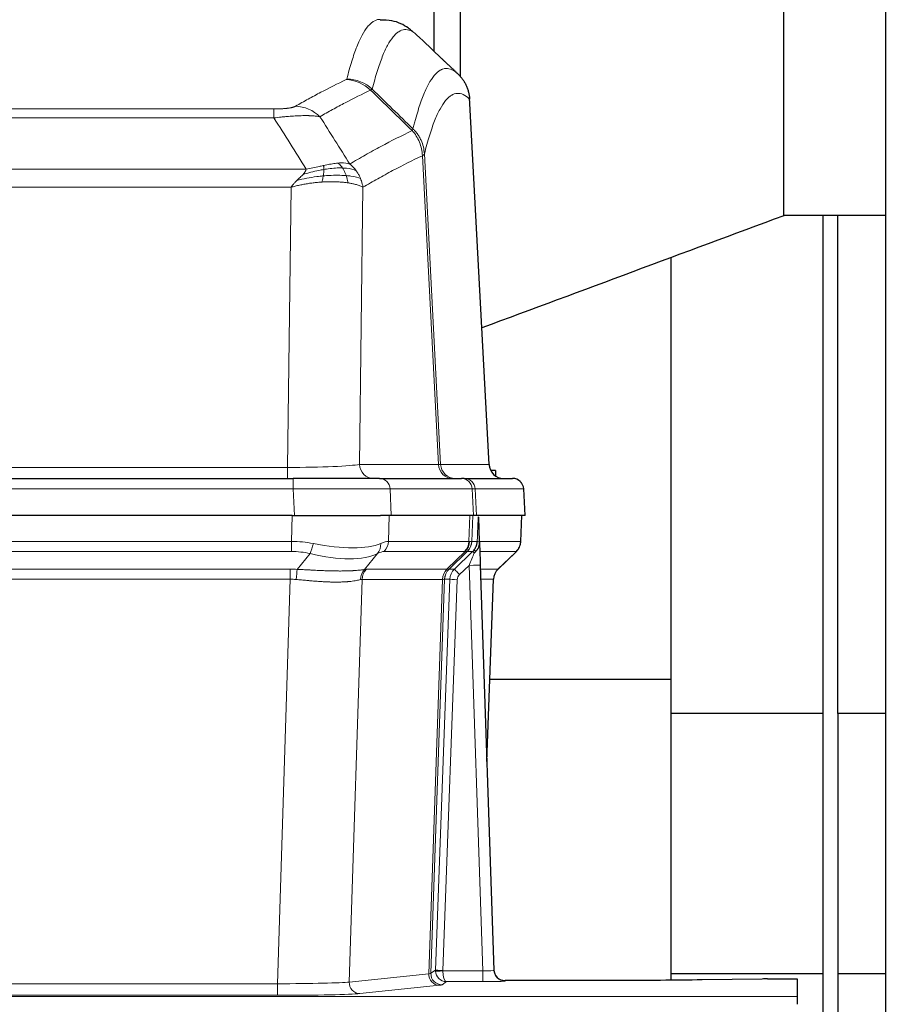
# Model space of a CAD drawing. Header units: inches. Extents: x 0 to 17820, y -10 to 12600.
# Tile 65 of 116: x 4434 to 4671, y 10429 to 10695. Entities that reach past the tile are written whole.
import ezdxf

# ---------------------------------------------------------------- set-up
doc = ezdxf.new("R2010")
doc.units = ezdxf.units.IN
doc.layers.add('1', color=7, linetype='Continuous', true_color=0xffffff)
doc.layers.add('254', color=7, linetype='Continuous', true_color=0xffffff)
doc.styles.add('latin_extended', font='simplex.shx')
doc.dimstyles.get("Standard").update_dxf_attribs({"dimtxt": 0.18, "dimasz": 0.18, "dimexe": 0.18, "dimexo": 0.0625, "dimgap": 0.09, "dimtad": 0, "dimtih": 1, "dimtoh": 1, "dimdec": 4, "dimzin": 0, "dimdsep": 46, "dimtxsty": 'Standard', "dimcen": 0.09, "dimadec": 0, "dimazin": 0, "dimtfac": 1, "dimtdec": 4, "dimtofl": 0, "dimtmove": 0, "dimatfit": 3, "dimfxl": 1, "dimtolj": 1, "dimtzin": 0, "dimarcsym": 0})

# ---------------------------------------------------------------- blocks, each defined once
blk = doc.blocks.new('_U1')
at = {"layer": '254', "color": 3, "linetype": 'Continuous', "lineweight": 13, "transparency": 16777216}
for p, q in [((3912.93, 9280.7), (3912.93, 11785.66)), ((3546.09, 9280.7), (3942.93, 9280.7)), ((3912.93, 9175.7), (3912.93, 8778.65)), ((5283.09, 8673.65), (3882.93, 8673.65))]:
    blk.add_line(p, q, dxfattribs=at)
at = {"layer": '254', "color": 3, "transparency": 16777216}
for points in [[(3930.43, 9175.7), (3895.43, 9175.7), (3912.93, 9280.7)], [(3895.43, 8778.65), (3930.43, 8778.65), (3912.93, 8673.65)]]:
    blk.add_solid(points, dxfattribs=at)
at = {"layer": 'Defpoints', "color": 0, "transparency": 16777216}
for p in [(3516.09, 9280.7), (3912.93, 8673.65), (5313.09, 8673.65)]:
    blk.add_point(p, dxfattribs=at)
at = {"layer": '254', "color": 2, "lineweight": 13, "transparency": 16777216, "insert": (3755.43, 11463.16), "char_height": 105, "attachment_point": 1, "rotation": 90, "style": 'latin_extended'}
blk.add_mtext('\\A1;607', dxfattribs=at)

msp = doc.modelspace()

# ---------------------------------------------------------------- linework, layer by layer
at = {"layer": '1', "color": 2, "linetype": 'Continuous', "lineweight": 25}
for p, q in [((4668.09, 10296.149), (4668.09, 11096.149)), ((4640.48, 10642.018), (4640.48, 10731.28)), ((4546.09, 10686.329), (4546.09, 10716.651)), ((4553.09, 10716.647), (4553.09, 10679.499)), ((4560.865, 10574.832), (4555.594, 10673.968)), ((4640.48, 10642.199), (4668.09, 10642.199)), ((4651.09, 10507.555), (4651.09, 10642.197)), ((4655.09, 10507.555), (4655.09, 10642.197)), ((4610.09, 10516.768), (4610.09, 10630.714)), ((4562.59, 10573.149), (4561.337, 10573.149)), ((4562.59, 10573.149), (4562.59, 10571.75)), ((4292.179, 10571.044), (4508, 10571.044)), ((4531.255, 10571.044), (4508, 10571.044)), ((4531.255, 10571.044), (4553.429, 10571.044)), ((4554.126, 10571.044), (4553.429, 10571.044)), ((4554.126, 10571.044), (4567.237, 10571.044)), ((4570.628, 10561.044), (4570.247, 10568.203)), ((4507.701, 10561.044), (4292.478, 10561.044)), ((4507.701, 10561.044), (4531.56, 10561.044)), ((4534.455, 10561.044), (4531.56, 10561.044)), ((4556.709, 10561.044), (4534.455, 10561.044)), ((4557.494, 10561.044), (4556.709, 10561.044)), ((4570.611, 10561.044), (4557.494, 10561.044)), ((4558.301, 10553.883), (4558.074, 10560.613)), ((4569.439, 10554.034), (4569.687, 10561.044)), ((4558.302, 10553.833), (4558.301, 10553.883)), ((4563.289, 10546.52), (4568.026, 10551.029)), ((4558.51, 10547.566), (4562.199, 10438.189)), ((4560.298, 10494.541), (4562.077, 10543.815)), ((4610.09, 10516.768), (4561.087, 10516.768)), ((4610.09, 10435.495), (4610.09, 10516.768)), ((4651.09, 10507.555), (4610.09, 10507.555)), ((4651.09, 10437.268), (4651.09, 10507.555)), ((4655.09, 10507.555), (4655.09, 10437.268)), ((4668.09, 10507.555), (4655.09, 10507.555)), ((4562.199, 10438.189), (4562.206, 10438.055)), ((4651.09, 10437.268), (4610.09, 10437.268)), ((4651.09, 10413.65), (4651.09, 10437.268)), ((4668.09, 10437.268), (4655.09, 10437.268)), ((4655.09, 10437.268), (4655.09, 10413.65)), ((4595.089, 10435.423), (4565.187, 10435.423)), ((4634.633, 10435.832), (4618.469, 10435.587)), ((4636.132, 10435.843), (4644.089, 10435.843)), ((4644.089, 10435.843), (4644.089, 10431.069)), ((4644.089, 10431.069), (4644.089, 10429))]:
    msp.add_line(p, q, dxfattribs=at)
at = {"layer": '1', "color": 110, "linetype": 'Continuous', "lineweight": 13}
for p, q in [((4560.853, 10574.835), (4555.605, 10673.53)), ((4297.418, 10670.837), (4502.761, 10670.837)), ((4502.761, 10668.421), (4502.761, 10670.837)), ((4502.761, 10668.421), (4297.418, 10668.421)), ((4547.206, 10574.835), (4542.854, 10658.227)), ((4543.41, 10658.703), (4547.787, 10574.835)), ((4288.687, 10654.59), (4511.492, 10654.59)), ((4507.379, 10649.692), (4292.8, 10649.692)), ((4506.411, 10574.009), (4507.379, 10649.692)), ((4526.811, 10649.682), (4525.854, 10574.835)), ((4525.854, 10574.835), (4547.206, 10574.835)), ((4547.787, 10574.835), (4560.853, 10574.835)), ((4293.768, 10574.009), (4506.411, 10574.009)), ((4506.411, 10571.044), (4506.411, 10574.009)), ((4508, 10571.044), (4508, 10568.201)), ((4508, 10568.201), (4292.179, 10568.201)), ((4508.293, 10561.044), (4508, 10568.201)), ((4534.162, 10568.201), (4534.455, 10561.044)), ((4556.336, 10568.201), (4534.162, 10568.201)), ((4556.709, 10561.044), (4556.336, 10568.201)), ((4570.231, 10568.201), (4557.12, 10568.201)), ((4557.12, 10568.201), (4557.494, 10561.044)), ((4570.611, 10561.044), (4570.231, 10568.201)), ((4507.51, 10554.05), (4507.701, 10561.044)), ((4533.883, 10561.044), (4533.692, 10554.05)), ((4555.44, 10554.05), (4555.683, 10561.044)), ((4556.468, 10561.044), (4556.225, 10554.05)), ((4569.423, 10554.05), (4569.671, 10561.044)), ((4292.669, 10554.05), (4507.51, 10554.05)), ((4507.51, 10551.312), (4507.51, 10554.05)), ((4533.692, 10554.05), (4555.44, 10554.05)), ((4556.225, 10554.05), (4557.686, 10554.05)), ((4558.295, 10554.05), (4569.423, 10554.05)), ((4507.51, 10551.312), (4292.669, 10551.312)), ((4509.081, 10546.485), (4512.534, 10550.754)), ((4530.733, 10550.754), (4527.24, 10546.436)), ((4554.257, 10551.312), (4532.51, 10551.312)), ((4549.477, 10546.504), (4554.423, 10551.3)), ((4554.969, 10551.3), (4550.077, 10546.556)), ((4551.514, 10546.562), (4556.441, 10551.312)), ((4556.441, 10551.312), (4555.007, 10551.312)), ((4568.205, 10551.312), (4558.385, 10551.312)), ((4563.297, 10546.539), (4568.11, 10551.12)), ((4293.011, 10546.562), (4507.168, 10546.562)), ((4507.168, 10543.824), (4507.168, 10546.562)), ((4527.743, 10546.504), (4549.477, 10546.504)), ((4550.102, 10546.562), (4551.514, 10546.562)), ((4555.512, 10547.569), (4552.902, 10545.054)), ((4559.206, 10438.028), (4555.512, 10547.569)), ((4558.544, 10546.562), (4563.284, 10546.562)), ((4507.168, 10543.824), (4293.011, 10543.824)), ((4503.694, 10434.538), (4507.168, 10543.824)), ((4526.561, 10543.783), (4523.103, 10435.007)), ((4548.295, 10543.783), (4526.561, 10543.783)), ((4544.588, 10437.254), (4548.301, 10543.783)), ((4548.884, 10543.827), (4545.174, 10437.368)), ((4546.402, 10438.265), (4550.294, 10543.827)), ((4552.291, 10543.686), (4548.4, 10438.124)), ((4550.294, 10543.827), (4548.884, 10543.827)), ((4562.066, 10543.827), (4558.636, 10543.827)), ((4560.293, 10494.714), (4562.066, 10543.827)), ((4523.103, 10435.007), (4544.588, 10437.254)), ((4545.174, 10437.368), (4546.402, 10438.265)), ((4548.401, 10438.028), (4559.206, 10438.028)), ((4559.206, 10438.028), (4559.206, 10435.134)), ((4296.485, 10434.538), (4503.694, 10434.538)), ((4503.694, 10434.538), (4503.694, 10431.435)), ((4547.497, 10434.137), (4526.012, 10431.89)), ((4549.364, 10435.134), (4548.17, 10434.262)), ((4559.206, 10435.134), (4549.364, 10435.134)), ((4565.187, 10435.423), (4565.197, 10435.291)), ((4156.089, 10431.069), (4644.089, 10431.069)), ((4503.694, 10431.435), (4296.485, 10431.435))]:
    msp.add_line(p, q, dxfattribs=at)
at = {"layer": '1', "color": 2, "linetype": 'Continuous', "lineweight": 25}
for centre, radius, start, end in [((4564.86, 10575.044), 4, 182.9487, 270), ((4567.251, 10568.044), 3, 3.83197, 90)]:
    msp.add_arc(centre, radius, start, end, dxfattribs=at)
at = {"layer": '1', "color": 110, "linetype": 'Continuous', "lineweight": 13}
for centre, major_axis, ratio, start_param, end_param in [((4522.269, 10668.827), (-4.281, 9.037), 0.9659395, 5.0815715, 5.8272089), ((4522.456, 10668.987), (-9.695, 2.45), 0.9931439, 4.2008878, 4.9582972), ((4508.608, 10661.681), (4.97, -8.677), 0.9635717, 1.8622888, 2.6052468), ((4506.491, 10575.044), (20.002, 0.052), 0.0517476, 4.708281, 6.0295934), ((4529.73, 10575.044), (0, 4), 0.9702957, 1.6231562, 3.1415927), ((4551.082, 10575.044), (0, -4), 0.9702957, 4.7647489, 6.2831853), ((4527.761, 10575.044), (-20.038, 0.208), 0.001459, 2.8976729, 3.1068244), ((4551.779, 10575.044), (0, -4), 0.9993908, 4.7647489, 6.2831853), ((4564.845, 10575.044), (0, -4), 0.9993908, 4.7647489, 6.2831853), ((4531.255, 10568.044), (0, -3), 0.9702957, 1.6231562, 3.1415927), ((4553.429, 10568.044), (0, -3), 0.9702957, 1.6231562, 3.1415927), ((4554.126, 10568.044), (0, -3), 0.9993908, 1.6231562, 3.1415927), ((4567.237, 10568.044), (0, -3), 0.9993908, 1.6231562, 3.1415927), ((4507.948, 10568.044), (27.018, 0.123), 0.0058026, 0.2445567, 1.5688664), ((4530.108, 10568.044), (27.029, 0.156), 0.000812, 0.0348973, 0.2440488), ((4506.861, 10531.19), (26.983, 1.545), 0.8452785, 1.2775604, 1.4983912), ((4512.534, 10553.631), (-0.881, -3.902), 0.2224052, 0.7930597, 1.5799958), ((4507.764, 10564.279), (-26.677, 8.186), 0.3267204, 1.882912, 2.7667489), ((4528.037, 10553.631), (1.736, -3.604), 0.8689501, 0.3464596, 1.1333957), ((4506.861, 10531.19), (27.492, 22.639), 0.1155218, 0.1441436, 0.3649744), ((4529.813, 10554.19), (0, -4), 0.9702957, 0.7679449, 1.5358897), ((4551.561, 10554.19), (0, -4), 0.9702957, 0.7679449, 1.5358897), ((4551.727, 10554.178), (-0.603, -3.954), 0.9772749, 0.9153799, 1.6837369), ((4552.192, 10554.178), (1.703, -3.619), 0.9971774, 0.3287851, 1.0971421), ((4552.23, 10554.19), (0, -4), 0.9993908, 0.7679449, 1.5358897), ((4528.43, 10531.19), (27.661, 22.629), 0.1172121, 0.1096858, 0.1416661), ((4529.58, 10564.279), (-26.658, 10.191), 0.0473724, 2.9456198, 3.0909709), ((4528.43, 10531.19), (27.808, 22.856), 0.0163198, 0.0204947, 0.052475), ((4559.684, 10553.98), (-1.999, 0.077), 0.1036431, 0.0350743, 0.8106069), ((4565.428, 10554.19), (0, 4), 0.9993908, 3.9095375, 4.6774824), ((4506.861, 10528.312), (16.721, 16.271), 0.9721633, 0.5640914, 0.7849223), ((4507.764, 10564.279), (-25.873, 10.634), 0.4068526, 1.919368, 2.8032049), ((4509.557, 10528.312), (23.46, 22.829), 0.1194803, 0.122173, 0.3430038), ((4531.126, 10528.312), (23.636, 22.829), 0.1185163, 0.0901183, 0.1220985), ((4529.58, 10564.279), (-25.449, 12.923), 0.0600246, 2.9512599, 3.096611), ((4531.207, 10528.312), (23.81, 22.997), 0.0168485, 0.0174428, 0.0494228), ((4555.512, 10547.639), (1.856, 4.567), 0.0053314, 4.6992705, 5.4949999), ((4553.665, 10554.19), (3.533, 1.889), 0.9978057, 4.9883795, 5.1348798), ((4557.83, 10549.873), (1.388, -1.44), 0.0242285, 3.1658454, 3.9417885), ((4558.416, 10550.528), (1.583, -1.222), 0.0276319, 3.169255, 3.9405385), ((4544.389, 10528.312), (23.826, 22.997), 0.016839, 6.1714068, 6.3006297), ((4506.379, 10522.562), (17.528, 16.98), 0.9676454, 0.7049953, 0.7848428), ((4509.081, 10543.608), (0.32, 3.987), 0.0824896, 0.7712526, 1.5399639), ((4529.936, 10543.559), (-0.926, 3.891), 0.9457602, 0.5436933, 1.3082514), ((4530.439, 10543.626), (0, 4), 0.9702957, 0.7679449, 1.5315264), ((4503.677, 10522.395), (24.592, 23.931), 0.1189226, 0.1216051, 0.196623), ((4552.173, 10543.626), (0, 4), 0.9702957, 0.7679449, 1.5315264), ((4552.179, 10543.626), (-0.019, 4), 0.9702844, 0.7633847, 1.5270253), ((4552.854, 10543.679), (-1.442, 3.731), 0.998056, 0.3995344, 1.1665625), ((4552.879, 10543.685), (0, 4), 0.9993908, 0.7679449, 1.5351916), ((4525.264, 10522.544), (24.849, 24.015), 0.0168505, 0.017434, 0.0398867), ((4554.291, 10543.685), (2.83, 2.828), 0.9993905, 1.5533429, 2.3205896), ((4552.902, 10545.124), (1.388, -1.44), 0.0242285, 3.1658454, 4.7375178), ((4555.512, 10547.465), (2.998, 0.101), 0.0348797, 6.2820091, 7.8528054), ((4566.061, 10543.685), (0, -4), 0.9993908, 3.9095375, 4.6767843), ((4538.416, 10522.545), (24.879, 24.014), 0.016827, 6.2565923, 6.3006169), ((4506.379, 10519.684), (2.819, 24.028), 0.8253154, 0.0219437, 0.1017912), ((4506.373, 10519.517), (20.559, 24.143), 0.1188179, 0.0965282, 0.1715462), ((4528.042, 10519.668), (20.849, 24.157), 0.0182436, 0.0122068, 0.03466), ((4552.291, 10543.756), (1.999, -0.074), 0.0348758, 3.1764983, 4.7136745), ((4554.291, 10543.615), (1.703, 1.052), 0.998638, 1.7848011, 2.5520479), ((4541.193, 10519.668), (20.882, 24.158), 0.0154016, 6.2548756, 6.2989002), ((4547.497, 10437.136), (0.312, -2.984), 0.969741, 4.5720353, 6.175756), ((4525.171, 10437.282), (20.016, 0.105), 0.0266879, 6.037898, 6.2472222), ((4548.17, 10437.261), (1.769, -2.423), 0.9990158, 4.0464368, 5.6519121), ((4549.4, 10438.159), (0.383, 2.976), 0.9995817, 1.6633917, 1.7591572), ((4548.4, 10438.194), (1.999, -0.074), 0.0348758, 3.1764983, 4.7136745), ((4548.401, 10438.098), (-1.997, -0.118), 0.0348391, 0.0373692, 1.5687431), ((4549.364, 10438.133), (-0.98, 2.84), 0.9849493, 1.294853, 2.8045628), ((4549.4, 10438.089), (0.605, 0.799), 0.9977271, 2.1835521, 2.2793178), ((4549.364, 10438.133), (-0.028, 3), 0.3214645, 1.6026847, 3.1123946), ((4559.194, 10438.29), (-3.005, 0.103), 0.0869619, 1.577888, 3.1486843), ((4565.197, 10438.29), (-2.991, -0.235), 0.9996552, 0.0000105, 1.4923863), ((4503.688, 10435.036), (20.013, 0.095), 0.0248544, 4.7125895, 6.0379715), ((4526.012, 10434.889), (0.312, -2.984), 0.969741, 4.5720353, 6.175756), ((4525.171, 10434.283), (23.014, 0), 0.0261612, 6.0380559, 6.2473801), ((4559.194, 10435.291), (-6.003, 0), 0.0262109, 1.5728579, 3.1436542), ((4503.688, 10432.037), (-23.012, 0), 0.0261647, 1.5710736, 2.8964556)]:
    msp.add_ellipse(centre, major_axis=major_axis, ratio=ratio, start_param=start_param, end_param=end_param, dxfattribs=at)
at = {"layer": '1', "color": 2, "linetype": 'Continuous', "lineweight": 25}
for centre, major_axis, ratio, start_param, end_param in [((4558.51, 10547.74), (-0.227, 6.726), 0.0008736, 0.4374328, 1.5967123), ((4565.333, 10553.998), (3.174, -2.434), 0.9869112, 6.1322815, 6.2830018), ((4566.074, 10543.662), (-3.886, 0.947), 0.998973, 5.7186048, 6.4862172), ((4565.186, 10438.427), (-0.15, 3), 0.998739, 1.5545356, 3.0917055), ((4636.135, 10435.764), (-3, 0), 0.0262223, 4.7133912, 5.2365954)]:
    msp.add_ellipse(centre, major_axis=major_axis, ratio=ratio, start_param=start_param, end_param=end_param, dxfattribs=at)
at = {"layer": '1', "color": 110, "linetype": 'Continuous', "lineweight": 13}
for points, knots in [([(4522.456, 10678.923), (4522.894, 10680.662), (4523.784, 10683.858), (4524.705, 10686.493), (4525.407, 10688.258), (4525.643, 10688.811), (4526.119, 10689.847), (4526.359, 10690.33), (4527.084, 10691.673), (4527.575, 10692.428), (4528.199, 10693.195), (4528.324, 10693.34), (4528.575, 10693.611), (4528.954, 10693.992), (4529.336, 10694.294), (4530.107, 10694.791), (4530.72, 10695.015), (4531.343, 10695.044), (4531.436, 10695.044)], [0, 0, 0, 0, 0.1619138, 0.3238276, 0.3238276, 0.4047846, 0.4047846, 0.4857415, 0.4857415, 0.6476553, 0.6476553, 0.6881337, 0.6881337, 0.7286122, 0.8095691, 0.8095691, 0.9714829, 1, 1, 1, 1]), ([(4541.298, 10690.897), (4540.74, 10691.41), (4539.638, 10692.154), (4538.028, 10692.425), (4536.985, 10692.043), (4536.213, 10691.545), (4535.83, 10691.244), (4535.451, 10690.863), (4535.199, 10690.591), (4535.074, 10690.447), (4534.45, 10689.68), (4533.958, 10688.925), (4533.231, 10687.583), (4532.991, 10687.1), (4532.515, 10686.065), (4532.279, 10685.512), (4531.576, 10683.748), (4530.654, 10681.116), (4529.762, 10677.922), (4529.324, 10676.184)], [0, 0, 0, 0, 0.125, 0.25, 0.375, 0.375, 0.4375, 0.46875, 0.46875, 0.5, 0.5, 0.625, 0.625, 0.6875, 0.6875, 0.75, 0.75, 0.875, 1, 1, 1, 1]), ([(4540.321, 10665.469), (4540.377, 10665.692), (4540.433, 10665.912), (4540.545, 10666.349), (4540.713, 10666.996), (4541.109, 10668.459), (4541.452, 10669.631), (4542.145, 10671.865), (4543.086, 10674.552), (4544.544, 10677.71), (4545.548, 10679.232), (4546.122, 10679.925), (4546.186, 10679.999), (4546.314, 10680.144), (4546.507, 10680.354), (4546.958, 10680.797), (4547.35, 10681.094), (4547.678, 10681.296), (4547.744, 10681.335), (4547.876, 10681.406), (4548.074, 10681.507), (4548.539, 10681.694), (4548.942, 10681.772), (4549.754, 10681.819), (4550.851, 10681.589), (4551.979, 10680.775), (4552.55, 10680.221)], [0, 0, 0, 0, 0.015625, 0.015625, 0.03125, 0.0625, 0.125, 0.125, 0.25, 0.375, 0.5, 0.5, 0.515625, 0.515625, 0.53125, 0.5625, 0.625, 0.625, 0.640625, 0.640625, 0.65625, 0.6875, 0.75, 0.75, 0.875, 1, 1, 1, 1]), ([(4508.608, 10671.587), (4509.742, 10672.239), (4510.877, 10672.878), (4513.149, 10674.128), (4514.287, 10674.739), (4517.702, 10676.533), (4519.984, 10677.674), (4522.269, 10678.761)], [0, 0, 0, 0, 0.25, 0.25, 0.5, 0.5, 1, 1, 1, 1]), ([(4522.456, 10678.923), (4522.45, 10678.896), (4522.431, 10678.869), (4522.368, 10678.815), (4522.325, 10678.788), (4522.269, 10678.761)], [0, 0, 0, 0, 0.5, 0.5, 1, 1, 1, 1]), ([(4528.865, 10675.945), (4526.577, 10674.856), (4524.293, 10673.713), (4520.874, 10671.917), (4519.735, 10671.305), (4517.46, 10670.054), (4516.323, 10669.415), (4515.188, 10668.762)], [0, 0, 0, 0, 0.5, 0.5, 0.75, 0.75, 1, 1, 1, 1]), ([(4555.605, 10673.53), (4555.036, 10674.076), (4553.911, 10674.875), (4552.817, 10675.092), (4552.008, 10675.037), (4551.606, 10674.955), (4551.142, 10674.763), (4550.944, 10674.661), (4550.813, 10674.588), (4550.747, 10674.549), (4550.419, 10674.345), (4550.029, 10674.044), (4549.579, 10673.598), (4549.387, 10673.387), (4549.259, 10673.241), (4549.196, 10673.166), (4548.623, 10672.47), (4547.622, 10670.943), (4546.167, 10667.782), (4544.761, 10663.751), (4543.855, 10660.483), (4543.41, 10658.703)], [0, 0, 0, 0, 0.125, 0.25, 0.25, 0.3125, 0.34375, 0.359375, 0.359375, 0.375, 0.375, 0.4375, 0.46875, 0.484375, 0.484375, 0.5, 0.5, 0.625, 0.75, 0.875, 1, 1, 1, 1]), ([(4508.608, 10671.587), (4508.587, 10671.575), (4508.565, 10671.563), (4508.519, 10671.539), (4508.494, 10671.527), (4508.419, 10671.491), (4508.365, 10671.467), (4508.247, 10671.42), (4508.183, 10671.397), (4508.047, 10671.352), (4507.973, 10671.329), (4507.816, 10671.284), (4507.732, 10671.262), (4507.597, 10671.23), (4507.55, 10671.219), (4507.454, 10671.198), (4507.404, 10671.187), (4507.25, 10671.156), (4507.142, 10671.136), (4506.914, 10671.097), (4506.794, 10671.079), (4506.605, 10671.052), (4506.508, 10671.038), (4506.407, 10671.026), (4506.339, 10671.017), (4506.304, 10671.013), (4506.129, 10670.993), (4505.985, 10670.978), (4505.538, 10670.935), (4505.221, 10670.912), (4504.801, 10670.888), (4504.716, 10670.883), (4504.543, 10670.875), (4504.456, 10670.871), (4504.195, 10670.861), (4504.019, 10670.855), (4503.664, 10670.846), (4503.485, 10670.843), (4503.125, 10670.838), (4502.943, 10670.837), (4502.761, 10670.837)], [0, 0, 0, 0, 0.03125, 0.03125, 0.0625, 0.0625, 0.125, 0.125, 0.1875, 0.1875, 0.25, 0.25, 0.3125, 0.3125, 0.34375, 0.34375, 0.375, 0.375, 0.4375, 0.4375, 0.5, 0.5, 0.53125, 0.546875, 0.546875, 0.5625, 0.5625, 0.625, 0.625, 0.75, 0.75, 0.78125, 0.78125, 0.8125, 0.8125, 0.875, 0.875, 0.9375, 0.9375, 1, 1, 1, 1]), ([(4515.188, 10668.762), (4514.89, 10668.817), (4514.564, 10668.865), (4513.851, 10668.945), (4513.464, 10668.977), (4512.836, 10669.012), (4512.564, 10669.024), (4512.279, 10669.032), (4512.164, 10669.035), (4512.106, 10669.037), (4511.93, 10669.041), (4511.811, 10669.043), (4511.209, 10669.05), (4510.7, 10669.046), (4510.028, 10669.029), (4509.891, 10669.025), (4509.684, 10669.018), (4509.615, 10669.016), (4509.475, 10669.01), (4509.405, 10669.008), (4509.053, 10668.993), (4508.766, 10668.979), (4507.89, 10668.93), (4507.285, 10668.888), (4506.582, 10668.83), (4506.503, 10668.823), (4506.345, 10668.809), (4506.266, 10668.803), (4506.028, 10668.781), (4505.869, 10668.767), (4505.389, 10668.721), (4505.067, 10668.689), (4504.091, 10668.584), (4503.431, 10668.507), (4502.761, 10668.421)], [0, 0, 0, 0, 0.125, 0.125, 0.25, 0.25, 0.3125, 0.328125, 0.328125, 0.34375, 0.34375, 0.375, 0.375, 0.5, 0.5, 0.53125, 0.53125, 0.546875, 0.546875, 0.5625, 0.5625, 0.625, 0.625, 0.75, 0.75, 0.765625, 0.765625, 0.78125, 0.78125, 0.8125, 0.8125, 0.875, 0.875, 1, 1, 1, 1]), ([(4523.255, 10655.968), (4524.653, 10656.801), (4526.052, 10657.615), (4528.855, 10659.2), (4530.257, 10659.972), (4534.471, 10662.227), (4537.287, 10663.647), (4540.109, 10664.986)], [0, 0, 0, 0, 0.25, 0.25, 0.5, 0.5, 1, 1, 1, 1]), ([(4540.321, 10665.469), (4540.3, 10665.421), (4540.284, 10665.345), (4540.226, 10665.172), (4540.184, 10665.075), (4540.109, 10664.986)], [0, 0, 0, 0, 0.5, 0.5, 1, 1, 1, 1]), ([(4540.109, 10664.986), (4540.517, 10664.542), (4540.89, 10664.057), (4541.549, 10663.019), (4541.834, 10662.467), (4542.306, 10661.315), (4542.491, 10660.714), (4542.755, 10659.486), (4542.833, 10658.858), (4542.854, 10658.227)], [0, 0, 0, 0, 0.25, 0.25, 0.5, 0.5, 0.75, 0.75, 1, 1, 1, 1]), ([(4540.321, 10665.469), (4540.51, 10665.277), (4540.912, 10664.871), (4541.477, 10664.164), (4542.032, 10663.331), (4542.648, 10662.15), (4543.207, 10660.6), (4543.342, 10659.335), (4543.41, 10658.703)], [0, 0, 0, 0, 0.1064395, 0.2252974, 0.3565726, 0.5002636, 0.7501339, 1, 1, 1, 1]), ([(4542.854, 10658.227), (4540.168, 10656.951), (4537.488, 10655.602), (4533.478, 10653.465), (4532.142, 10652.735), (4529.475, 10651.236), (4528.142, 10650.468), (4526.811, 10649.682)], [0, 0, 0, 0, 0.5, 0.5, 0.75, 0.75, 1, 1, 1, 1]), ([(4543.41, 10658.703), (4543.403, 10658.685), (4543.377, 10658.614), (4543.27, 10658.503), (4543.077, 10658.369), (4542.923, 10658.271), (4542.854, 10658.227)], [0, 0, 0, 0, 0.1283244, 0.5000876, 0.7752121, 1, 1, 1, 1]), ([(4510.622, 10653.147), (4510.855, 10653.407), (4511.277, 10653.879), (4511.426, 10654.37), (4511.492, 10654.59)], [0, 0, 0, 0, 0.5515604, 1, 1, 1, 1]), ([(4516.26, 10654.501), (4515.803, 10654.423), (4515.339, 10654.335), (4513.468, 10653.945), (4512.032, 10653.569), (4510.622, 10653.147)], [0, 0, 0, 0, 0.25, 0.25, 1, 1, 1, 1]), ([(4516.11, 10655.534), (4515.75, 10655.453), (4515.383, 10655.37), (4513.889, 10655.036), (4512.713, 10654.779), (4511.492, 10654.59)], [0, 0, 0, 0, 0.25, 0.25, 1, 1, 1, 1]), ([(4516.092, 10652.759), (4516.104, 10652.836), (4516.115, 10652.914), (4516.16, 10653.224), (4516.189, 10653.455), (4516.233, 10653.9), (4516.248, 10654.113), (4516.258, 10654.375), (4516.26, 10654.439), (4516.26, 10654.501)], [0, 0, 0, 0, 0.125, 0.125, 0.5, 0.5, 0.875, 0.875, 1, 1, 1, 1]), ([(4520.079, 10656.229), (4519.93, 10656.216), (4519.779, 10656.201), (4519.164, 10656.13), (4518.685, 10656.055), (4517.691, 10655.874), (4517.176, 10655.767), (4516.469, 10655.613), (4516.29, 10655.574), (4516.11, 10655.534)], [0, 0, 0, 0, 0.125, 0.125, 0.5, 0.5, 0.875, 0.875, 1, 1, 1, 1]), ([(4516.26, 10654.501), (4516.262, 10654.625), (4516.26, 10654.741), (4516.247, 10655.006), (4516.231, 10655.143), (4516.183, 10655.372), (4516.151, 10655.465), (4516.11, 10655.534)], [0, 0, 0, 0, 0.25, 0.25, 0.625, 0.625, 1, 1, 1, 1]), ([(4521.304, 10654.907), (4521.118, 10654.913), (4520.929, 10654.917), (4520.157, 10654.919), (4519.547, 10654.894), (4518.277, 10654.79), (4517.618, 10654.712), (4516.716, 10654.577), (4516.489, 10654.54), (4516.26, 10654.501)], [0, 0, 0, 0, 0.125, 0.125, 0.5, 0.5, 0.875, 0.875, 1, 1, 1, 1]), ([(4523.255, 10655.968), (4522.562, 10656.192), (4521.796, 10656.286), (4520.669, 10656.271), (4520.378, 10656.255), (4520.079, 10656.229)], [0, 0, 0, 0, 0.75, 0.75, 1, 1, 1, 1]), ([(4521.304, 10654.907), (4521.205, 10655.057), (4521.104, 10655.198), (4520.847, 10655.527), (4520.69, 10655.701), (4520.379, 10656.001), (4520.226, 10656.128), (4520.079, 10656.229)], [0, 0, 0, 0, 0.25, 0.25, 0.625, 0.625, 1, 1, 1, 1]), ([(4522.29, 10652.844), (4522.259, 10652.935), (4522.226, 10653.026), (4522.092, 10653.389), (4521.979, 10653.662), (4521.73, 10654.187), (4521.593, 10654.44), (4521.402, 10654.755), (4521.353, 10654.832), (4521.304, 10654.907)], [0, 0, 0, 0, 0.125, 0.125, 0.5, 0.5, 0.875, 0.875, 1, 1, 1, 1]), ([(4524.962, 10654.161), (4524.263, 10654.492), (4523.393, 10654.717), (4522.032, 10654.868), (4521.675, 10654.894), (4521.304, 10654.907)], [0, 0, 0, 0, 0.75, 0.75, 1, 1, 1, 1]), ([(4524.962, 10654.161), (4524.839, 10654.327), (4524.711, 10654.49), (4524.379, 10654.887), (4524.168, 10655.117), (4523.726, 10655.557), (4523.495, 10655.768), (4523.255, 10655.968)], [0, 0, 0, 0, 0.25, 0.25, 0.625, 0.625, 1, 1, 1, 1]), ([(4508.95, 10651.528), (4509.16, 10651.73), (4509.453, 10652.012), (4509.9, 10652.425), (4510.253, 10652.764), (4510.506, 10653.026), (4510.622, 10653.147)], [0, 0, 0, 0, 0.3659786, 0.5111863, 0.7766492, 1, 1, 1, 1]), ([(4516.092, 10652.759), (4515.514, 10652.705), (4514.926, 10652.64), (4512.552, 10652.327), (4510.723, 10651.98), (4508.95, 10651.528)], [0, 0, 0, 0, 0.25, 0.25, 1, 1, 1, 1]), ([(4515.777, 10651.108), (4515.81, 10651.271), (4515.85, 10651.457), (4515.931, 10651.859), (4515.974, 10652.076), (4516.042, 10652.451), (4516.068, 10652.604), (4516.092, 10652.759)], [0, 0, 0, 0, 0.375, 0.375, 0.75, 0.75, 1, 1, 1, 1]), ([(4522.29, 10652.844), (4522.072, 10652.862), (4521.849, 10652.878), (4520.93, 10652.93), (4520.189, 10652.946), (4518.624, 10652.927), (4517.801, 10652.892), (4516.667, 10652.809), (4516.381, 10652.786), (4516.092, 10652.759)], [0, 0, 0, 0, 0.125, 0.125, 0.5, 0.5, 0.875, 0.875, 1, 1, 1, 1]), ([(4526.172, 10652.02), (4525.56, 10652.306), (4524.664, 10652.546), (4523.134, 10652.763), (4522.724, 10652.808), (4522.29, 10652.844)], [0, 0, 0, 0, 0.75, 0.75, 1, 1, 1, 1]), ([(4522.78, 10650.883), (4522.708, 10651.283), (4522.609, 10651.777), (4522.407, 10652.483), (4522.351, 10652.663), (4522.29, 10652.844)], [0, 0, 0, 0, 0.75, 0.75, 1, 1, 1, 1]), ([(4526.172, 10652.02), (4526.133, 10652.115), (4526.093, 10652.209), (4525.925, 10652.581), (4525.786, 10652.856), (4525.483, 10653.393), (4525.319, 10653.654), (4525.083, 10653.994), (4525.023, 10654.078), (4524.962, 10654.161)], [0, 0, 0, 0, 0.125, 0.125, 0.5, 0.5, 0.875, 0.875, 1, 1, 1, 1]), ([(4526.811, 10649.682), (4526.727, 10650.279), (4526.585, 10650.871), (4526.322, 10651.641), (4526.25, 10651.832), (4526.172, 10652.02)], [0, 0, 0, 0, 0.75, 0.75, 1, 1, 1, 1]), ([(4507.379, 10649.692), (4507.502, 10649.872), (4507.778, 10650.277), (4508.311, 10650.888), (4508.724, 10651.302), (4508.95, 10651.528)], [0, 0, 0, 0, 0.2664231, 0.5992998, 1, 1, 1, 1]), ([(4515.777, 10651.108), (4515.37, 10651.079), (4514.564, 10651.021), (4513.331, 10650.886), (4512.107, 10650.717), (4510.894, 10650.513), (4509.7, 10650.274), (4508.529, 10650.005), (4507.76, 10649.795), (4507.379, 10649.692)], [0, 0, 0, 0, 0.1523218, 0.3014284, 0.4473536, 0.5901335, 0.7298066, 0.8664141, 1, 1, 1, 1]), ([(4522.78, 10650.883), (4522.471, 10650.925), (4521.864, 10651.007), (4520.881, 10651.096), (4519.878, 10651.156), (4518.858, 10651.187), (4517.831, 10651.189), (4516.809, 10651.166), (4516.117, 10651.127), (4515.777, 10651.108)], [0, 0, 0, 0, 0.1580483, 0.3110147, 0.4589091, 0.6017421, 0.7395257, 0.8722733, 1, 1, 1, 1]), ([(4526.811, 10649.682), (4526.69, 10649.754), (4526.456, 10649.893), (4526.015, 10650.085), (4525.545, 10650.257), (4525.056, 10650.408), (4524.563, 10650.538), (4524.081, 10650.649), (4523.62, 10650.743), (4523.192, 10650.82), (4522.911, 10650.863), (4522.78, 10650.883)], [0, 0, 0, 0, 0.1527923, 0.2951653, 0.4271184, 0.5486511, 0.6597631, 0.7604539, 0.8507236, 0.9305721, 1, 1, 1, 1]), ([(4557.686, 10554.05), (4557.707, 10554.602), (4557.729, 10555.154), (4557.772, 10556.256), (4557.794, 10556.807), (4557.826, 10557.631), (4557.837, 10557.906), (4557.859, 10558.455), (4557.87, 10558.729), (4557.893, 10559.276), (4557.904, 10559.549), (4557.921, 10559.958), (4557.927, 10560.094), (4557.938, 10560.365), (4557.944, 10560.501), (4557.95, 10560.636)], [0, 0, 0, 0, 0.25, 0.25, 0.5, 0.5, 0.625, 0.625, 0.75, 0.75, 0.875, 0.875, 0.9375, 0.9375, 1, 1, 1, 1]), ([(4509.081, 10546.485), (4509.599, 10546.462), (4510.114, 10546.438), (4511.14, 10546.386), (4511.65, 10546.36), (4512.284, 10546.327), (4512.411, 10546.321), (4512.664, 10546.308), (4512.79, 10546.301), (4513.167, 10546.282), (4513.416, 10546.269), (4514.158, 10546.232), (4514.645, 10546.208), (4515.604, 10546.165), (4516.076, 10546.145), (4517.004, 10546.11), (4517.461, 10546.095), (4518.134, 10546.076), (4518.357, 10546.07), (4518.688, 10546.063), (4518.798, 10546.06), (4518.962, 10546.057), (4519.016, 10546.056), (4519.125, 10546.054), (4519.611, 10546.046), (4520.08, 10546.042), (4520.885, 10546.04), (4521.663, 10546.045), (4522.386, 10546.061), (4523.082, 10546.082), (4523.416, 10546.096), (4523.816, 10546.116), (4523.895, 10546.12), (4524.052, 10546.128), (4524.129, 10546.133), (4524.358, 10546.146), (4524.506, 10546.156), (4524.935, 10546.186), (4525.204, 10546.207), (4525.705, 10546.253), (4525.939, 10546.276), (4526.37, 10546.323), (4526.569, 10546.347), (4526.931, 10546.393), (4527.094, 10546.416), (4527.24, 10546.436)], [0, 0, 0, 0, 0.0625, 0.0625, 0.125, 0.125, 0.140625, 0.140625, 0.15625, 0.15625, 0.1875, 0.1875, 0.25, 0.25, 0.3125, 0.3125, 0.375, 0.375, 0.40625, 0.40625, 0.421875, 0.421875, 0.4296875, 0.4296875, 0.4375, 0.5, 0.5, 0.5625, 0.625, 0.625, 0.6875, 0.6875, 0.703125, 0.703125, 0.71875, 0.71875, 0.75, 0.75, 0.8125, 0.8125, 0.875, 0.875, 0.9375, 0.9375, 1, 1, 1, 1]), ([(4526.141, 10543.723), (4525.986, 10543.681), (4525.814, 10543.638), (4525.438, 10543.552), (4525.235, 10543.51), (4524.797, 10543.428), (4524.563, 10543.388), (4524.063, 10543.313), (4523.797, 10543.278), (4523.375, 10543.23), (4523.23, 10543.215), (4523.007, 10543.193), (4522.931, 10543.186), (4522.779, 10543.173), (4522.702, 10543.166), (4522.314, 10543.135), (4521.991, 10543.113), (4521.321, 10543.079), (4520.627, 10543.054), (4519.886, 10543.046), (4519.12, 10543.046), (4518.726, 10543.051), (4518.268, 10543.062), (4518.217, 10543.063), (4518.114, 10543.066), (4518.063, 10543.068), (4517.908, 10543.072), (4517.597, 10543.082), (4517.282, 10543.094), (4516.647, 10543.121), (4516.216, 10543.143), (4515.342, 10543.196), (4514.898, 10543.225), (4513.996, 10543.291), (4513.539, 10543.328), (4512.842, 10543.386), (4512.607, 10543.406), (4512.254, 10543.437), (4512.135, 10543.448), (4511.897, 10543.469), (4511.778, 10543.479), (4511.182, 10543.533), (4510.702, 10543.578), (4509.737, 10543.668), (4509.251, 10543.713), (4508.762, 10543.757)], [0, 0, 0, 0, 0.0625, 0.0625, 0.125, 0.125, 0.1875, 0.1875, 0.25, 0.25, 0.28125, 0.28125, 0.296875, 0.296875, 0.3125, 0.3125, 0.375, 0.375, 0.4375, 0.5, 0.5, 0.5625, 0.5625, 0.5703125, 0.5703125, 0.578125, 0.578125, 0.59375, 0.625, 0.625, 0.6875, 0.6875, 0.75, 0.75, 0.8125, 0.8125, 0.84375, 0.84375, 0.859375, 0.859375, 0.875, 0.875, 0.9375, 0.9375, 1, 1, 1, 1]), ([(4548.863, 10543.823), (4548.827, 10543.809), (4548.762, 10543.799), (4548.574, 10543.785), (4548.452, 10543.783), (4548.301, 10543.783)], [0, 0, 0, 0, 0.5, 0.5, 1, 1, 1, 1])]:
    msp.add_open_spline(points, degree=3, knots=knots, dxfattribs=at)
at = {"layer": '1', "color": 2, "linetype": 'Continuous', "lineweight": 25}
for points, knots in [([(4540.16, 10691.729), (4539.814, 10692.081), (4538.391, 10693.273), (4535.424, 10694.783), (4532.59, 10694.869), (4531.467, 10694.797)], [0, 0, 0, 0, 0.1889149, 0.7020037, 1, 1, 1, 1]), ([(4552.55, 10680.221), (4552.776, 10680.006), (4552.993, 10679.78), (4553.403, 10679.309), (4553.597, 10679.063), (4553.961, 10678.554), (4554.131, 10678.29), (4554.445, 10677.747), (4554.59, 10677.468), (4554.851, 10676.897), (4554.968, 10676.605), (4555.174, 10676.01), (4555.263, 10675.708), (4555.486, 10674.789), (4555.576, 10674.162), (4555.605, 10673.53)], [0, 0, 0, 0, 0.125, 0.125, 0.25, 0.25, 0.375, 0.375, 0.5, 0.5, 0.625, 0.625, 0.75, 0.75, 1, 1, 1, 1]), ([(4556.833, 10551.749), (4556.85, 10551.77), (4556.866, 10551.792), (4556.899, 10551.836), (4556.914, 10551.858), (4556.961, 10551.924), (4556.992, 10551.968), (4557.079, 10552.101), (4557.133, 10552.19), (4557.233, 10552.371), (4557.28, 10552.463), (4557.344, 10552.603), (4557.365, 10552.65), (4557.404, 10552.745), (4557.423, 10552.792), (4557.476, 10552.935), (4557.508, 10553.031), (4557.564, 10553.226), (4557.588, 10553.324), (4557.63, 10553.525), (4557.647, 10553.626), (4557.666, 10553.783), (4557.672, 10553.835), (4557.681, 10553.942), (4557.684, 10553.996), (4557.686, 10554.05)], [0, 0, 0, 0, 0.03125, 0.03125, 0.0625, 0.0625, 0.125, 0.125, 0.25, 0.25, 0.375, 0.375, 0.4375, 0.4375, 0.5, 0.5, 0.625, 0.625, 0.75, 0.75, 0.875, 0.875, 0.9375, 0.9375, 1, 1, 1, 1]), ([(4557.288, 10551.349), (4557.307, 10551.373), (4557.327, 10551.395), (4557.367, 10551.439), (4557.387, 10551.46), (4557.427, 10551.502), (4557.447, 10551.523), (4557.487, 10551.565), (4557.506, 10551.585), (4557.564, 10551.648), (4557.602, 10551.691), (4557.674, 10551.777), (4557.709, 10551.821), (4557.776, 10551.912), (4557.808, 10551.958), (4557.854, 10552.029), (4557.869, 10552.053), (4557.898, 10552.102), (4557.913, 10552.126), (4557.982, 10552.25), (4558.032, 10552.352), (4558.118, 10552.563), (4558.155, 10552.671), (4558.193, 10552.811), (4558.201, 10552.839), (4558.215, 10552.896), (4558.221, 10552.925), (4558.24, 10553.01), (4558.251, 10553.068), (4558.279, 10553.241), (4558.304, 10553.475), (4558.307, 10553.713), (4558.302, 10553.833)], [0, 0, 0, 0, 0.03125, 0.03125, 0.0625, 0.0625, 0.09375, 0.09375, 0.125, 0.125, 0.1875, 0.1875, 0.25, 0.25, 0.3125, 0.3125, 0.34375, 0.34375, 0.375, 0.375, 0.5, 0.5, 0.625, 0.625, 0.65625, 0.65625, 0.6875, 0.6875, 0.75, 0.75, 0.875, 1, 1, 1, 1]), ([(4568.507, 10551.564), (4568.564, 10551.632), (4568.692, 10551.815), (4568.942, 10552.196), (4569.247, 10552.879), (4569.452, 10553.53), (4569.421, 10553.942), (4569.415, 10553.997)], [0, 0, 0, 0, 0.2255282, 0.4356233, 0.6511466, 0.9537437, 1, 1, 1, 1]), ([(4556.838, 10550.852), (4556.877, 10550.892), (4556.917, 10550.932), (4556.994, 10551.013), (4557.032, 10551.053), (4557.145, 10551.177), (4557.218, 10551.262), (4557.288, 10551.349)], [0, 0, 0, 0, 0.25, 0.25, 0.5, 0.5, 1, 1, 1, 1]), ([(4618.469, 10435.587), (4614.936, 10435.534), (4611.134, 10435.493), (4603.251, 10435.437), (4599.17, 10435.423), (4595.089, 10435.423)], [0, 0, 0, 0, 0.5, 0.5, 1, 1, 1, 1])]:
    msp.add_open_spline(points, degree=3, knots=knots, dxfattribs=at)
for points, degree in [([(4548.04, 10684.501), (4545.793, 10686.633), (4543.546, 10688.765), (4541.298, 10690.897)], 3), ([(4552.548, 10680.223), (4548.04, 10684.501)], 1), ([(4640.48, 10642.018), (4613.289, 10631.905), (4586.098, 10621.793), (4558.907, 10611.68)], 3), ([(4557.95, 10560.636), (4557.954, 10560.632), (4557.978, 10560.624), (4558.036, 10560.617), (4558.074, 10560.613)], 3)]:
    msp.add_open_spline(points, degree=degree, dxfattribs=at)
at = {"layer": '1', "color": 110, "linetype": 'Continuous', "lineweight": 13}
for points in [[(4529.324, 10676.184), (4529.283, 10676.156), (4529.166, 10676.088), (4528.978, 10675.996), (4528.865, 10675.945)], [(4540.109, 10664.986), (4536.362, 10668.639), (4532.614, 10672.292), (4528.865, 10675.945)], [(4529.324, 10676.184), (4532.99, 10672.613), (4536.656, 10669.041), (4540.321, 10665.469)], [(4511.492, 10654.59), (4508.599, 10659.205), (4505.689, 10663.815), (4502.761, 10668.421)], [(4515.188, 10668.762), (4517.892, 10664.501), (4520.581, 10660.236), (4523.255, 10655.968)], [(4549.482, 10546.504), (4549.646, 10546.51), (4549.908, 10546.524), (4550.042, 10546.545), (4550.077, 10546.556)]]:
    msp.add_open_spline(points, degree=3, dxfattribs=at)
for points, weights in [([(4549.477, 10546.504), (4549.48, 10546.504), (4549.482, 10546.504)], [0.499999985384, 0.500000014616, 0.499999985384]), ([(4548.301, 10543.783), (4548.298, 10543.783), (4548.295, 10543.783)], [0.50000002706, 0.49999997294, 0.50000002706])]:
    msp.add_rational_spline(points, weights, degree=2, dxfattribs=at)

# ---------------------------------------------------------------- dimensions: what is measured, and where the dimension line sits
at = {"layer": '254', "color": 2, "linetype": 'Continuous', "lineweight": 13}
dim = msp.add_linear_dim(base=(3912.933, 8673.649), p1=(3516.09, 9280.695), p2=(5313.09, 8673.649), angle=90, dimstyle='Standard', override={"dimscale": 30, "dimtxt": 3.5, "dimasz": 3.5, "dimexe": 1, "dimexo": 1, "dimgap": 1.75, "dimtad": 1, "dimtih": 0, "dimtoh": 0, "dimdec": 0, "dimlfac": 1, "dimzin": 8, "dimdsep": 46, "dimlunit": 2, "dimtxsty": 'latin_extended', "dimsah": 1, "dimse1": 0, "dimse2": 0, "dimsd1": 0, "dimsd2": 0, "dimclrd": 3, "dimclre": 3, "dimclrt": 2, "dimtol": 0, "dimtm": -0.1, "dimtfac": 0.714286, "dimtdec": 3, "dimtofl": 1, "dimtmove": 0, "dimtzin": 8, "dimlwd": 13, "dimlwe": 13}, dxfattribs=at)
dim.commit()
dim.dimension.update_dxf_attribs({"geometry": '_U1', "text_midpoint": (3912.933, 11598.164), "dimtype": 160})

doc.saveas('drawing.dxf')
